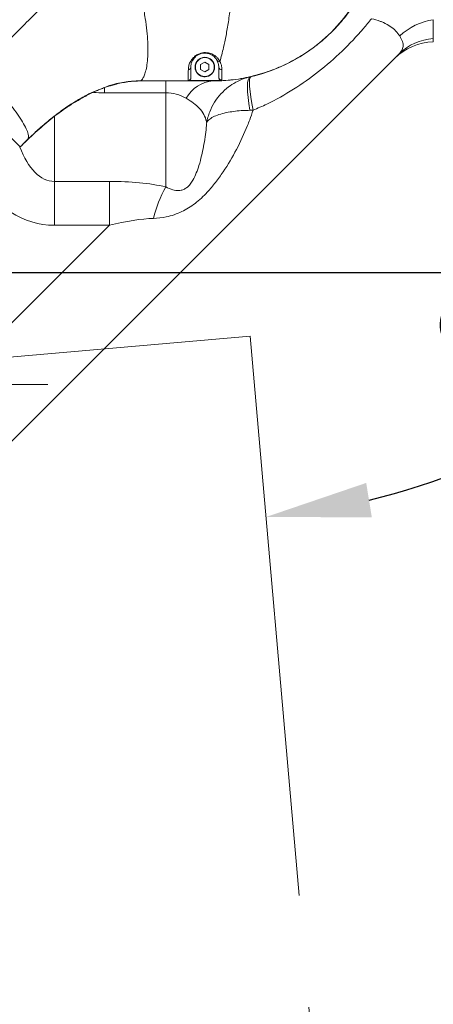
# Model space of a CAD drawing. Header units: millimetres. Extents: x 176 to 9387, y -11044 to -3322.
# Tile 89 of 255: x 3559 to 3707, y -5336 to -4983. Entities that reach past the tile are written whole.
import ezdxf

# ---------------------------------------------------------------- set-up
doc = ezdxf.new("R2010")
doc.units = ezdxf.units.MM
doc.header["$LTSCALE"] = 0.3175
doc.linetypes.add('ACAD_ISO10W100', pattern=[18, 12, -3, 0, -3])
doc.linetypes.add('CENTER', pattern=[50.8, 31.75, -6.35, 6.35, -6.35])
for name, color, linetype, lineweight in [('1轮廓实线层', 7, 'Continuous', 18), ('7标注层', 4, 'Continuous', 13), ('cen', 2, 'CENTER', 18), ('sub', 1, 'Continuous', 18), ('中心线', 4, 'ACAD_ISO10W100', 20)]:
    doc.layers.add(name, color=color, linetype=linetype, lineweight=lineweight)
doc.styles.add('标准汉字', font='gbenor.shx', dxfattribs={"bigfont": 'gbcbig.shx'})
doc.dimstyles.new('M1：15', dxfattribs={"dimscale": 15, "dimtxt": 3.5, "dimasz": 2.5, "dimexe": 2, "dimexo": 0, "dimgap": 0.5, "dimtad": 1, "dimdec": 4, "dimdsep": 46, "dimtxsty": '标准汉字', "dimcen": 5, "dimdle": 5, "dimclrd": 1, "dimclre": 1, "dimclrt": 256, "dimadec": 4, "dimazin": 2, "dimtfac": 1, "dimtdec": 4, "dimtmove": 0, "dimatfit": 3, "dimfxl": 1, "dimtolj": 1, "dimarcsym": 0})
doc.dimstyles.new('M1：18.5', dxfattribs={"dimscale": 18.5, "dimtxt": 3.5, "dimasz": 2.5, "dimexe": 2, "dimexo": 0, "dimgap": 1.5, "dimtad": 1, "dimdec": 4, "dimdsep": 46, "dimtxsty": '标准汉字', "dimcen": 5, "dimdle": 5, "dimclrd": 1, "dimclre": 1, "dimclrt": 256, "dimadec": 4, "dimazin": 2, "dimtfac": 1, "dimtdec": 4, "dimtmove": 2, "dimatfit": 3, "dimfxl": 1, "dimfrac": 2, "dimtolj": 1, "dimarcsym": 0})

# ---------------------------------------------------------------- blocks, each defined once
blk = doc.blocks.new('*D18')
at = {"layer": '7标注层', "color": 1, "lineweight": -2, "ltscale": 20, "transparency": 16777216}
for p, q in [((2681.17, -5073.7), (5179.35, -5073.7)), ((5142.35, -5119.95), (5142.35, -6141.7)), ((3445.47, -6187.95), (5179.35, -6187.95))]:
    blk.add_line(p, q, dxfattribs=at)
at = {"layer": '7标注层', "color": 1, "transparency": 16777216}
for points in [[(5150.06, -5119.95), (5134.64, -5119.95), (5142.35, -5073.7)], [(5134.64, -6141.7), (5150.06, -6141.7), (5142.35, -6187.95)]]:
    blk.add_solid(points, dxfattribs=at)
at = {"layer": 'Defpoints', "color": 0, "transparency": 16777216}
for p in [(2681.17, -5073.7), (3445.47, -6187.95), (5142.35, -6187.95)]:
    blk.add_point(p, dxfattribs=at)
at = {"layer": '7标注层', "transparency": 16777216, "insert": (5082.22, -5630.83), "char_height": 64.75, "attachment_point": 5, "rotation": 90, "style": '标准汉字'}
blk.add_mtext('\\A1;1114.3', dxfattribs=at)
blk = doc.blocks.new('*D19')
at = {"layer": '7标注层', "color": 1, "lineweight": -2, "ltscale": 20, "transparency": 16777216}
for p, q in [((3441.97, -4443.43), (5323.68, -4443.43)), ((5286.68, -4489.68), (5286.68, -6141.7)), ((3441.97, -6187.95), (5323.68, -6187.95))]:
    blk.add_line(p, q, dxfattribs=at)
at = {"layer": '7标注层', "color": 1, "transparency": 16777216}
for points in [[(5294.39, -4489.68), (5278.97, -4489.68), (5286.68, -4443.43)], [(5278.97, -6141.7), (5294.39, -6141.7), (5286.68, -6187.95)]]:
    blk.add_solid(points, dxfattribs=at)
at = {"layer": 'Defpoints', "color": 0, "transparency": 16777216}
for p in [(3441.97, -4443.43), (3441.97, -6187.95), (5286.68, -6187.95)]:
    blk.add_point(p, dxfattribs=at)
at = {"layer": '7标注层', "transparency": 16777216, "insert": (5226.56, -5315.69), "char_height": 64.75, "attachment_point": 5, "rotation": 90, "style": '标准汉字'}
blk.add_mtext('\\A1;1744.5', dxfattribs=at)
blk = doc.blocks.new('*D21')
at = {"layer": '7标注层', "color": 1, "lineweight": -2, "ltscale": 20, "transparency": 16777216}
blk.add_arc((3441.97, -5727.95), 200.14, 305.7511, 79.2489, dxfattribs=at)
at = {"layer": '7标注层', "color": 1, "transparency": 16777216}
for points in [[(3479.89, -5525.1), (3478.72, -5537.55), (3441.97, -5527.81)], [(3555.75, -5884.99), (3562.07, -5895.77), (3526.55, -5909.34)]]:
    blk.add_solid(points, dxfattribs=at)
at = {"layer": 'Defpoints', "color": 0, "transparency": 16777216}
for p in [(3441.97, -5024.09), (3441.97, -5727.95), (3636.72, -5774.11), (3441.97, -5849.53), (3701.46, -6284.43)]:
    blk.add_point(p, dxfattribs=at)
at = {"layer": '7标注层', "transparency": 16777216, "insert": (3641.7, -5606.25), "char_height": 52.5, "attachment_point": 5, "rotation": 301.3558, "style": '标准汉字'}
blk.add_mtext('\\A1;155%%d', dxfattribs=at)
blk = doc.blocks.new('*D35')
at = {"layer": '7标注层', "color": 1, "lineweight": -2, "ltscale": 20, "transparency": 16777216}
blk.add_arc((3625.24, -4913.95), 248.5, 283.6545, 351.3455, dxfattribs=at)
at = {"layer": '7标注层', "color": 1, "transparency": 16777216}
for points in [[(3877.14, -4951.82), (3864.67, -4950.87), (3873.74, -4913.95)], [(3682.89, -5149.26), (3684.91, -5161.6), (3646.89, -5161.51)]]:
    blk.add_solid(points, dxfattribs=at)
at = {"layer": 'Defpoints', "color": 0, "transparency": 16777216}
for p in [(3441.97, -4913.95), (4081.97, -4913.95), (3843.97, -5031.89), (3641.21, -5096.52), (3696.99, -5734.09)]:
    blk.add_point(p, dxfattribs=at)
at = {"layer": '7标注层', "transparency": 16777216, "insert": (3753.16, -5086.44), "char_height": 52.5, "attachment_point": 5, "rotation": 36.5624, "style": '标准汉字'}
blk.add_mtext('\\A1;85%%d', dxfattribs=at)

msp = doc.modelspace()

# ---------------------------------------------------------------- linework, layer by layer
at = {"layer": '1轮廓实线层', "ltscale": 20}
for p, q in [((3706.9695, -4982.94837), (3706.9695, -4989.75928)), ((3706.9695, -4989.75928), (3706.9695, -4990.95316)), ((3694.70244, -4995.22037), (3501.3629, -5188.5599)), ((3624.96951, -4998.23327), (3623.47996, -4999.09324)), ((3626.45906, -4999.09324), (3624.96951, -4998.23327)), ((3619.96951, -4999.95334), (3619.96951, -5003.79236)), ((3623.47996, -4999.09324), (3623.47996, -5000.81332)), ((3623.47996, -5000.81332), (3624.96951, -5001.67329)), ((3624.96951, -5001.67329), (3626.45906, -5000.81332)), ((3626.45906, -5000.81332), (3626.45906, -4999.09324)), ((3629.9695, -4999.95334), (3629.9695, -5003.63262)), ((3601.96951, -5004.95334), (3627.9695, -5004.95334)), ((3627.9695, -5004.95334), (3601.99636, -5004.95334)), ((3610.96951, -5004.95334), (3610.96951, -5009.18741)), ((3628.0685, -5004.73494), (3629.9695, -5004.68845)), ((3631.02841, -5004.63528), (3629.9695, -5004.68845)), ((3584.41463, -5009.04257), (3589.89185, -5006.88286)), ((3584.41463, -5009.04257), (3585.74819, -5008.63559)), ((3589.89185, -5006.88286), (3588.62468, -5007.47223)), ((3590.10532, -5006.96702), (3588.62468, -5007.47223)), ((3588.9695, -5007.26659), (3588.9695, -5009.18741)), ((3610.96951, -5009.18741), (3588.9695, -5009.18741)), ((3590.10118, -5006.95641), (3591.09705, -5006.64146)), ((3591.34882, -5006.56683), (3590.72858, -5006.75435)), ((3592.74575, -5006.13661), (3591.09705, -5006.64146)), ((3592.75922, -5006.17106), (3591.72845, -5006.45501)), ((3610.96951, -5042.9755), (3610.96951, -5009.18741)), ((3581.80698, -5010.48453), (3583.72083, -5009.57818)), ((3581.83229, -5010.54544), (3581.80698, -5010.48453)), ((3642.2939, -5015.46199), (3641.17399, -5015.47487)), ((3570.96952, -5017.75117), (3570.96952, -5040.99948)), ((3558.70783, -5028.64141), (3555.10512, -5025.03867)), ((3570.96952, -5040.99948), (3590.73102, -5040.99948)), ((3570.96952, -5040.99948), (3570.96952, -5056.76539)), ((3590.73102, -5040.99948), (3590.73102, -5056.76539)), ((3545.92904, -5101.56734), (3590.73102, -5056.76539)), ((3590.73102, -5056.76539), (3570.96952, -5056.76539))]:
    msp.add_line(p, q, dxfattribs=at)
at = {"layer": '1轮廓实线层', "lineweight": 0, "ltscale": 20}
for points in [[(3641.25275, -5003.46441), (3640.84092, -5003.77602), (3640.53491, -5004.49343), (3640.34343, -5005.59635), (3640.27187, -5007.05368), (3640.32227, -5008.82394), (3640.49318, -5010.85694), (3640.77979, -5013.09509), (3641.17399, -5015.47487)], [(3641.48092, -5003.4122), (3641.20531, -5003.69913), (3641.0357, -5004.40187), (3640.97699, -5005.49967), (3641.03088, -5006.96106), (3641.19583, -5008.74336), (3641.46703, -5010.79495), (3641.83661, -5013.05635), (3642.2939, -5015.46199)]]:
    msp.add_lwpolyline(points, dxfattribs=at)
at = {"layer": '1轮廓实线层', "ltscale": 20}
for radius in [3.5, 3.4]:
    msp.add_circle((3624.96951, -4999.95328), radius, dxfattribs=at)
at = {"layer": '1轮廓实线层', "lineweight": 0, "ltscale": 20}
for centre, radius, start, end in [((3627.96951, -4944.95328), 60, 270, 0), ((3710.46214, -5005.52044), 22.84069, 98.7957871, 132.9443969), ((3707.25586, -5010.951), 19.99984, 90.8568682, 134.9989542), ((3708.00359, -5008.59018), 18.85928, 93.1432294, 134.8525047), ((3624.96951, -4999.95328), 3.5, 22.5226736, 90), ((3619.00339, -4999.92731), 0.96647, 273.3634107, 358.4565231), ((3624.96951, -4999.95328), 3.5, 180, 22.5226736), ((3630.94769, -4999.91413), 0.97897, 182.2953408, 279.0984394), ((3628.7448, -5016.86108), 11.93296, 93.7252199, 151.5271118), ((3588.96951, -4940.18744), 69, 266.7113603, 270), ((3653.16628, -5066.06577), 48.10123, 151.3123093, 165.8396672)]:
    msp.add_arc(centre, radius, start, end, dxfattribs=at)
at = {"layer": '1轮廓实线层', "ltscale": 20}
for centre, major_axis, ratio, start_param, end_param in [((3610.96951, -5024.95328), (0, 15.76584), 0.951424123, 5.776005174, 6.283185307), ((3570.96951, -5012.36556), (0, 28.63395), 0.523853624, 2.176579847, 3.141592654), ((3570.96951, -5012.36556), (0, -44.39979), 0.788291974, 5.356655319, 6.283185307), ((3551.70353, -5080.02702), (80.26925, 22.52655), 0.39703941, 0.635933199, 0.955504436), ((3551.70353, -5095.79286), (67.95884, 37.01439), 0.276497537, 0.497825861, 0.817397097)]:
    msp.add_ellipse(centre, major_axis=major_axis, ratio=ratio, start_param=start_param, end_param=end_param, dxfattribs=at)
for points, knots in [([(3687.9695, -4944.9584), (3687.87039, -4947.68683), (3687.67214, -4953.14439), (3686.00643, -4961.22118), (3683.28379, -4969.01888), (3679.7307, -4975.87113), (3675.65596, -4981.72769), (3671.34062, -4986.66592), (3666.49148, -4991.12776), (3661.15104, -4995.04157), (3655.39684, -4998.37646), (3649.13152, -5001.17147), (3642.38521, -5003.27873), (3635.23344, -5004.6806), (3630.38762, -5004.86254), (3627.9695, -5004.95334)], [0, 0, 0, 0, 8.199166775, 16.400397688, 24.686321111, 32.972061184, 39.52559553, 46.099967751, 52.654699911, 59.302843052, 65.97087941, 72.61973321, 79.890895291, 87.187514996, 94.455367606, 94.455367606, 94.455367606, 94.455367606]), ([(3590.52765, -4954.39513), (3589.19796, -4955.73275), (3586.47182, -4958.47515), (3582.17193, -4962.74423), (3577.28485, -4967.62897), (3572.28966, -4972.63571), (3566.96663, -4977.9645), (3561.71032, -4983.21865), (3556.02491, -4988.88678), (3550.13014, -4994.79154), (3546.11038, -4998.84795), (3544.04074, -5000.93646)], [0, 0, 0, 0, 5.711855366, 11.710444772, 18.151448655, 26.367050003, 32.847882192, 40.712926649, 48.672927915, 56.972630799, 65.781076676, 65.781076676, 65.781076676, 65.781076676]), ([(3602.04968, -5004.88622), (3602.16571, -5004.77092), (3602.39999, -5004.53813), (3603.0035, -5003.57272), (3603.60505, -5002.05855), (3604.12945, -4999.9437), (3604.46803, -4997.28389), (3604.58754, -4994.21443), (3604.50643, -4990.89763), (3604.1921, -4986.97617), (3603.60096, -4982.40928), (3602.69257, -4977.16171), (3601.4252, -4971.20108), (3599.77205, -4964.48062), (3598.43992, -4959.80284), (3597.73376, -4957.32314)], [0, 0, 0, 0, 4.497941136, 9.08106316, 13.089220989, 17.04259827, 20.929004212, 23.820561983, 26.730304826, 29.71624286, 32.855675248, 36.239664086, 39.966018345, 44.13250334, 48.832774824, 48.832774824, 48.832774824, 48.832774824]), ([(3630.40206, -4997.94764), (3630.61162, -4997.19131), (3631.03017, -4995.68075), (3631.77085, -4992.63011), (3632.59651, -4988.73011), (3633.46568, -4983.72451), (3634.24595, -4978.0023), (3634.81137, -4972.32759), (3635.18399, -4966.94928), (3635.41884, -4961.96529), (3635.47932, -4958.5671), (3635.51053, -4956.81293)], [0, 0, 0, 0, 3.815580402, 7.62059637, 12.848649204, 18.104125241, 23.465969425, 29.054575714, 32.985269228, 37.138692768, 41.570387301, 41.570387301, 41.570387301, 41.570387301]), ([(3684.73398, -4982.59921), (3683.79138, -4983.7733), (3680.51705, -4987.85175), (3674.3317, -4994.37938), (3665.93193, -5001.71303), (3656.89524, -5008.08518), (3648.9475, -5012.57309), (3643.94332, -5014.74584), (3642.2939, -5015.46199)], [0, 0, 0, 0, 4.519161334, 15.698323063, 26.877848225, 37.891150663, 48.903354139, 54.317680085, 54.317680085, 54.317680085, 54.317680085]), ([(3694.90105, -4988.80071), (3694.45892, -4988.17059), (3693.62798, -4986.98633), (3691.60675, -4985.32288), (3689.66106, -4984.22114), (3687.38964, -4983.26808), (3685.8554, -4982.88165), (3684.73398, -4982.59921)], [0, 0, 0, 0, 3.03974735, 5.712939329, 8.384051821, 9.430206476, 12.271999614, 12.271999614, 12.271999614, 12.271999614]), ([(3694.70244, -4995.22037), (3695.05737, -4994.80825), (3695.77346, -4993.97678), (3696.23477, -4992.46413), (3696.03567, -4990.80999), (3695.28305, -4989.47719), (3694.90105, -4988.80071)], [0, 0, 0, 0, 1.651537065, 3.332049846, 5.234941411, 7.196230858, 7.196230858, 7.196230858, 7.196230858]), ([(3619.0601, -5000.89211), (3619.0821, -5000.49635), (3619.12605, -4999.70594), (3619.52957, -4998.48428), (3620.14084, -4997.40116), (3620.81454, -4996.5722), (3621.74412, -4995.77477), (3622.88198, -4995.1583), (3624.1116, -4994.81559), (3625.25658, -4994.73049), (3626.5582, -4994.88266), (3627.76314, -4995.31916), (3628.76647, -4995.96701), (3629.71397, -4996.84822), (3630.13332, -4997.51822), (3630.40209, -4997.94764)], [0, 0, 0, 0, 2.167103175, 4.32813691, 5.420047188, 6.508460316, 7.478925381, 8.451836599, 9.173772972, 9.89356419, 10.652524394, 11.916177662, 13.021145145, 14.129293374, 16.107300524, 16.107300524, 16.107300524, 16.107300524]), ([(3629.35555, -4997.5527), (3629.13311, -4997.20207), (3628.66665, -4996.46677), (3627.51426, -4995.54728), (3626.17055, -4995.0535), (3625.08182, -4994.92573), (3624.1211, -4994.99446), (3623.15806, -4995.25833), (3622.54927, -4995.56582), (3621.94584, -4995.95133), (3621.08697, -4996.68332), (3620.38913, -4997.81017), (3620.0061, -4998.99261), (3619.98172, -4999.63284), (3619.96951, -4999.95334)], [0, 0, 0, 0, 1.688242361, 3.540299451, 4.557306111, 5.145322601, 5.690039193, 6.232495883, 6.845727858, 6.982432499, 7.75811895, 9.569203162, 11.435429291, 13.306125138, 13.306125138, 13.306125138, 13.306125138]), ([(3630.40197, -4997.94788), (3630.29249, -4997.96668), (3630.14209, -4997.99252), (3629.73494, -4997.94644), (3629.53158, -4997.73539), (3629.35555, -4997.5527)], [0, 0, 0, 0, 0.322577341, 0.443181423, 1.220208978, 1.220208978, 1.220208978, 1.220208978]), ([(3629.9695, -4999.95334), (3629.94176, -4999.52073), (3629.90026, -4998.87342), (3629.619, -4998.08942), (3629.46149, -4997.75549), (3629.40723, -4997.64935), (3629.37902, -4997.59586), (3629.36466, -4997.56948), (3629.35818, -4997.55737), (3629.35582, -4997.55318), (3629.35555, -4997.5527)], [0, 0, 0, 0, 1.447228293, 2.165496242, 2.344294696, 2.433586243, 2.478206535, 2.500500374, 2.511652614, 2.513081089, 2.513081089, 2.513081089, 2.513081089]), ([(3630.402, -4997.94788), (3630.40201, -4997.94788), (3630.45916, -4997.94788), (3630.45108, -4998.07281), (3630.53766, -4998.19723), (3630.70195, -4998.615), (3631.0469, -4999.54768), (3631.08025, -5000.34737), (3631.1025, -5000.88079)], [0, 0, 0, 0, 0.000022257, 0.128039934, 0.210426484, 0.433179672, 1.324987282, 3.111539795, 3.111539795, 3.111539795, 3.111539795]), ([(3618.97468, -5004.79443), (3618.97615, -5004.74685), (3618.98346, -5004.50873), (3619.0032, -5003.7895), (3619.03311, -5002.46333), (3619.05109, -5001.41677), (3619.0601, -5000.89211)], [0, 0, 0, 0, 0.388846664, 1.946165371, 2.92215313, 3.903290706, 3.903290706, 3.903290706, 3.903290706]), ([(3631.1025, -5000.88079), (3631.10007, -5001.02401), (3631.08789, -5001.7405), (3631.06698, -5002.8564), (3631.04288, -5004.01737), (3631.03325, -5004.42882), (3631.02841, -5004.63528)], [0, 0, 0, 0, 0.280665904, 1.404106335, 2.575473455, 3.755236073, 3.755236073, 3.755236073, 3.755236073]), ([(3590.24921, -5006.80084), (3590.7834, -5006.62047), (3592.25279, -5006.12431), (3594.72069, -5005.55668), (3597.46402, -5005.11548), (3599.83219, -5004.93356), (3601.32372, -5004.92029), (3601.89798, -5004.93822), (3602.01171, -5004.94177)], [0, 0, 0, 0, 1.485313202, 4.085595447, 6.51286457, 8.892609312, 11.369129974, 11.980697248, 11.980697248, 11.980697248, 11.980697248]), ([(3601.99636, -5004.95322), (3601.98741, -5004.95325), (3600.4399, -5004.95997), (3597.31779, -5005.13967), (3594.28719, -5005.82535), (3592.75922, -5006.17106)], [0, 0, 0, 0, 0.026913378, 4.653197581, 9.357543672, 9.357543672, 9.357543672, 9.357543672]), ([(3601.99636, -5004.95322), (3602.00019, -5004.95057), (3602.00751, -5004.94552), (3602.0361, -5004.90558), (3602.04971, -5004.88658)], [0, 0, 0, 0, 0.04509145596, 0.08603613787, 0.08603613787, 0.08603613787, 0.08603613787]), ([(3619.96951, -5003.79236), (3619.95843, -5003.9052), (3619.93626, -5004.13086), (3619.76326, -5004.43149), (3619.50889, -5004.65819), (3619.2294, -5004.77669), (3619.046, -5004.78946), (3618.97468, -5004.79443)], [0, 0, 0, 0, 0.34268181, 0.685274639, 1.027608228, 1.369239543, 1.586624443, 1.586624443, 1.586624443, 1.586624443]), ([(3628.0685, -5004.73494), (3625.36885, -5004.75454), (3622.33759, -5004.77653), (3619.30629, -5004.79266), (3618.97468, -5004.79443)], [0, 0, 0, 0, 8.099173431, 9.094019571, 9.094019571, 9.094019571, 9.094019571]), ([(3641.25275, -5003.46441), (3640.42296, -5003.68577), (3638.62237, -5004.16609), (3635.98736, -5005.38467), (3633.24485, -5007.15497), (3630.6353, -5009.54215), (3628.34659, -5012.55981), (3626.90669, -5015.43984), (3626.08085, -5017.90764), (3625.78068, -5019.20789), (3625.66188, -5019.87071), (3625.66021, -5019.88001)], [0, 0, 0, 0, 2.575709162, 5.58905433, 8.672610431, 12.358145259, 16.169365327, 20.024356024, 22.015320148, 24.024799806, 24.053391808, 24.053391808, 24.053391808, 24.053391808]), ([(3627.9695, -5004.95334), (3627.97404, -5004.94402), (3627.98318, -5004.92526), (3628.03992, -5004.7987), (3628.0685, -5004.73494)], [0, 0, 0, 0, 0.1189943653, 0.2397980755, 0.2397980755, 0.2397980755, 0.2397980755]), ([(3631.02841, -5004.63528), (3630.91594, -5004.6309), (3630.69101, -5004.62212), (3630.38252, -5004.46829), (3630.14219, -5004.2288), (3629.99471, -5003.93579), (3629.97743, -5003.72797), (3629.9695, -5003.63262)], [0, 0, 0, 0, 0.340329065, 0.680613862, 1.021533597, 1.363732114, 1.653912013, 1.653912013, 1.653912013, 1.653912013]), ([(3581.80698, -5010.48453), (3581.83997, -5010.45065), (3581.90612, -5010.38272), (3582.488, -5010.0248), (3583.35019, -5009.54935), (3584.06043, -5009.2112), (3584.41463, -5009.04257)], [0, 0, 0, 0, 0.745109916, 1.494287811, 2.243473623, 2.988761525, 2.988761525, 2.988761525, 2.988761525]), ([(3585.74819, -5008.63559), (3585.40797, -5008.78749), (3584.72739, -5009.09136), (3584.0564, -5009.41588), (3583.72083, -5009.57818)], [0, 0, 0, 0, 1.117766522, 2.236031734, 2.236031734, 2.236031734, 2.236031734]), ([(3588.62468, -5007.47223), (3588.1412, -5007.6553), (3587.41575, -5007.92999), (3586.46002, -5008.32598), (3585.98549, -5008.53238), (3585.74819, -5008.63559)], [0, 0, 0, 0, 1.550933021, 2.327103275, 3.103460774, 3.103460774, 3.103460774, 3.103460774]), ([(3589.89185, -5006.88286), (3590.2637, -5006.76592), (3590.82328, -5006.58994), (3591.48399, -5006.4114), (3592.0605, -5006.26584), (3592.61252, -5006.14498), (3592.70141, -5006.13939), (3592.74575, -5006.13661)], [0, 0, 0, 0, 0.73524037, 1.106435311, 1.47836962, 2.217867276, 2.954001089, 2.954001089, 2.954001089, 2.954001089]), ([(3591.14074, -5006.62811), (3591.3852, -5006.55507), (3591.67122, -5006.46962), (3591.97941, -5006.38251), (3592.08979, -5006.35155), (3592.21511, -5006.31666), (3592.34722, -5006.28051), (3592.42687, -5006.25911), (3592.46838, -5006.24795)], [0, 0, 0, 0, 0.697525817, 0.816117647, 0.975336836, 1.164352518, 1.268108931, 1.381059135, 1.381059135, 1.381059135, 1.381059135]), ([(3592.74575, -5006.13661), (3592.75234, -5006.14637), (3592.76545, -5006.16578), (3592.76129, -5006.16931), (3592.75922, -5006.17106)], [0, 0, 0, 0, 0.02181280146, 0.04336260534, 0.04336260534, 0.04336260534, 0.04336260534]), ([(3581.83223, -5010.54532), (3579.7322, -5011.76064), (3575.53062, -5014.19217), (3569.67017, -5018.62595), (3564.04024, -5023.42765), (3560.48547, -5026.90333), (3558.70783, -5028.64141)], [0, 0, 0, 0, 7.278967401, 14.563199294, 22.023910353, 29.486702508, 29.486702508, 29.486702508, 29.486702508]), ([(3559.83972, -5027.5274), (3560.54814, -5026.82322), (3562.40455, -5024.97792), (3565.68001, -5021.92547), (3569.671, -5018.51331), (3573.85233, -5015.33893), (3577.99587, -5012.54229), (3580.80066, -5010.99615), (3582.13815, -5010.25886)], [0, 0, 0, 0, 3.175516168, 8.321364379, 13.640349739, 18.850256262, 23.805930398, 28.323211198, 28.323211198, 28.323211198, 28.323211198]), ([(3583.72083, -5009.57818), (3583.39813, -5009.71155), (3582.75262, -5009.97835), (3582.18603, -5010.54545), (3581.83231, -5010.54544), (3581.83229, -5010.54544)], [0, 0, 0, 0, 1.101293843, 2.202971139, 2.203033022, 2.203033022, 2.203033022, 2.203033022]), ([(3625.66021, -5019.88001), (3625.62967, -5019.74716), (3625.40217, -5018.75734), (3624.72701, -5016.96815), (3623.17186, -5014.81396), (3621.08219, -5012.9269), (3619.20208, -5011.75986), (3618.25523, -5011.17213)], [0, 0, 0, 0, 0.500344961, 3.727977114, 6.982115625, 9.405450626, 11.864088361, 11.864088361, 11.864088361, 11.864088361]), ([(3555.33242, -5013.63392), (3555.39638, -5013.71341), (3556.34255, -5014.88925), (3557.81243, -5016.96094), (3559.66016, -5019.7627), (3560.97014, -5022.19266), (3561.62351, -5023.96742), (3561.75061, -5025.15872), (3561.36853, -5026.07842), (3560.19445, -5027.08026), (3559.29023, -5028.02982), (3558.70783, -5028.64141)], [0, 0, 0, 0, 0.12564646, 1.858560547, 3.636143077, 5.474406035, 7.365706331, 8.741728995, 10.117891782, 12.941921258, 18.052543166, 18.052543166, 18.052543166, 18.052543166]), ([(3642.2939, -5015.46199), (3641.90131, -5016.61292), (3641.27329, -5018.45405), (3639.41561, -5023.19091), (3636.49558, -5029.56734), (3632.51813, -5036.31561), (3628.8916, -5041.39007), (3625.61774, -5045.26891), (3621.64521, -5048.9777), (3617.52248, -5051.57074), (3613.98465, -5053.01485), (3610.59509, -5053.98119), (3608.0682, -5054.17825), (3606.52661, -5054.29847)], [0, 0, 0, 0, 3.643468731, 5.828425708, 15.271369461, 24.709293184, 29.313362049, 33.913227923, 39.81505941, 45.391022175, 48.40621451, 51.422067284, 56.140584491, 56.140584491, 56.140584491, 56.140584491]), ([(3641.17399, -5015.47487), (3640.3452, -5015.49701), (3638.53592, -5015.54536), (3635.90916, -5015.77905), (3633.15768, -5016.17926), (3630.57678, -5016.77985), (3628.30337, -5017.60713), (3626.59339, -5018.6317), (3625.8912, -5019.43992), (3625.66184, -5019.87691), (3625.66021, -5019.88001)], [0, 0, 0, 0, 1.78786959, 3.902992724, 6.018228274, 8.617799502, 11.217589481, 13.893042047, 16.666980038, 16.686797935, 16.686797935, 16.686797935, 16.686797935]), ([(3610.96951, -5042.9755), (3611.79923, -5043.36638), (3613.23754, -5044.04396), (3615.12658, -5044.34076), (3616.5462, -5044.19087), (3617.66366, -5043.80609), (3618.77591, -5043.03777), (3619.80298, -5041.94385), (3620.93222, -5040.23441), (3621.98293, -5037.93689), (3623.36483, -5033.91303), (3624.59438, -5028.49385), (3625.34208, -5023.35808), (3625.60799, -5020.45095), (3625.66021, -5019.88001)], [0, 0, 0, 0, 2.833468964, 4.911766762, 5.766828, 6.928944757, 8.074995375, 9.270948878, 10.928562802, 13.792338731, 16.709561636, 23.915513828, 31.175762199, 32.950096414, 32.950096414, 32.950096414, 32.950096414])]:
    msp.add_open_spline(points, degree=3, knots=knots, dxfattribs=at)
at = {"layer": 'cen', "ltscale": 20}
for p, q in [((3441.96951, -5113.95328), (3641.20845, -5096.52213)), ((3441.96951, -5113.95328), (3641.20845, -5096.52213)), ((3641.20845, -5096.52213), (3696.98813, -5734.08674))]:
    msp.add_line(p, q, dxfattribs=at)
at = {"layer": 'sub', "color": 4, "ltscale": 20}
msp.add_arc((3441.96951, -5727.95328), 1284.52218, 295, 180, dxfattribs=at)
at = {"layer": '中心线', "ltscale": 20}
msp.add_line((3315.31005, -5113.95328), (3568.62897, -5113.95328), dxfattribs=at)

# ---------------------------------------------------------------- dimensions: what is measured, and where the dimension line sits
at = {"layer": '7标注层', "ltscale": 20}
for base, p1, p2, picture, middle in [((5286.68227, -6187.95328), (3441.96951, -4443.4311), (3441.96951, -6187.95328), '*D19', (5226.55727, -5315.69219)), ((5142.34767, -6187.95328), (2681.17459, -5073.69702), (3445.4695, -6187.95328), '*D18', (5082.22267, -5630.82515))]:
    dim = msp.add_linear_dim(base=base, p1=p1, p2=p2, angle=270, dimstyle='M1：18.5', override={"dimdec": 1, "dimsah": 1, "dimtzin": 8}, dxfattribs=at)
    dim.commit()
    dim.dimension.update_dxf_attribs({"geometry": picture, "text_midpoint": middle})
for base, line1, line2, picture, middle in [((3843.96546, -5031.89131), ((4081.96951, -4913.95331), (3441.96951, -4913.95328)), ((3641.20845, -5096.52213), (3696.98813, -5734.08674)), '*D35', (3773.26658, -5113.55022)), ((3636.71742, -5774.10938), ((3441.96951, -5727.95328), (3701.45712, -6284.42626)), ((3441.96951, -5849.52563), (3441.96951, -5024.08871)), '*D21', (3612.88186, -5623.80865))]:
    dim = msp.add_angular_dim_2l(base=base, line1=line1, line2=line2, dimstyle='M1：15', override={"dimtad": 1, "dimtih": 0, "dimtoh": 0, "dimsah": 1, "dimtzin": 8}, dxfattribs=at)
    dim.commit()
    dim.dimension.update_dxf_attribs({"geometry": picture, "text_midpoint": middle, "dimtype": 162})

doc.saveas('drawing.dxf')
